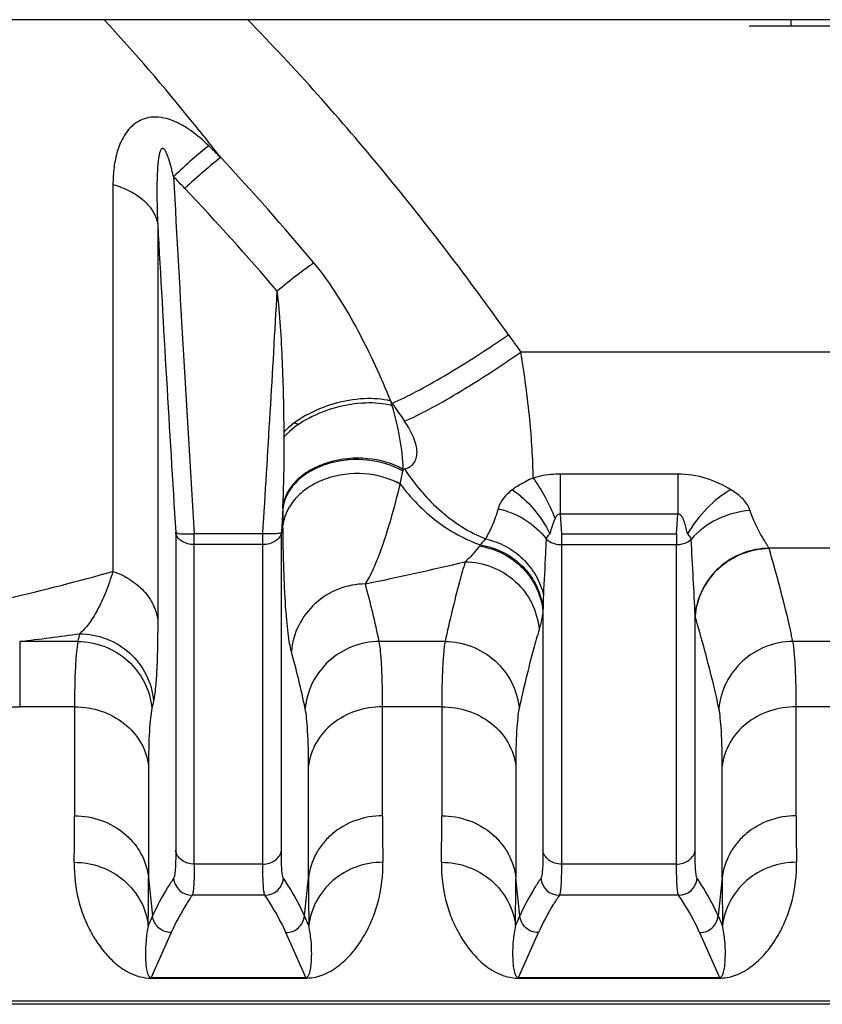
# Model space of a CAD drawing. Extents: x -1709 to 1181, y 8 to 1580.
# Tile 13 of 71: x -785 to -742, y 174 to 227. Entities that reach past the tile are written whole.
import ezdxf

# ---------------------------------------------------------------- set-up
doc = ezdxf.new("R2010")
doc.units = 0
doc.header["$LTSCALE"] = 65.395
doc.layers.get('0').update_dxf_attribs({"linetype": 'CONTINUOUS'})

msp = doc.modelspace()

# ---------------------------------------------------------------- linework, layer by layer
at = {"color": 6, "linetype": 'CONTINUOUS'}
for p, q in [((-713.531, 227.183), (-825.031, 227.183)), ((-743.531, 227.183), (-743.531, 226.833)), ((-732.781, 174.249), (-828.281, 174.249))]:
    msp.add_line(p, q, dxfattribs=at)
at = {"color": 2, "linetype": 'CONTINUOUS'}
for p, q in [((-715.781, 226.833), (-745.781, 226.833)), ((-755.941, 200.601), (-755.876, 199.547)), ((-749.687, 199.547), (-749.621, 200.601)), ((-755.876, 199.547), (-755.876, 198.965)), ((-749.687, 199.547), (-749.687, 198.965)), ((-777.935, 175.686), (-769.628, 175.686)), ((-777.935, 175.657), (-777.935, 175.686)), ((-777.935, 175.657), (-769.628, 175.657)), ((-769.628, 175.657), (-769.628, 175.686)), ((-758.185, 175.686), (-747.378, 175.686)), ((-758.185, 175.657), (-758.185, 175.686)), ((-758.185, 175.657), (-747.378, 175.657)), ((-747.378, 175.657), (-747.378, 175.686))]:
    msp.add_line(p, q, dxfattribs=at)
at = {"color": 9, "linetype": 'CONTINUOUS'}
for p, q in [((-779.997, 218.325), (-779.997, 197.526)), ((-777.591, 216.173), (-777.591, 194.896)), ((-732.781, 209.313), (-758.064, 209.313)), ((-764.977, 206.559), (-765.055, 206.683)), ((-764.916, 206.471), (-764.977, 206.559)), ((-764.977, 206.429), (-764.977, 206.559)), ((-764.382, 203.009), (-764.329, 203.024)), ((-764.329, 203.024), (-764.311, 203.03)), ((-749.621, 202.756), (-755.941, 202.756)), ((-755.941, 202.756), (-755.941, 200.601)), ((-749.621, 202.756), (-749.621, 200.601)), ((-770.86, 200.932), (-770.941, 199.615)), ((-749.621, 200.601), (-755.941, 200.601)), ((-776.621, 199.615), (-776.621, 182.529)), ((-770.941, 182.529), (-770.941, 199.615)), ((-771.937, 199.547), (-775.626, 199.547)), ((-775.626, 181.781), (-775.626, 199.547)), ((-771.937, 181.781), (-771.937, 199.547)), ((-755.876, 199.547), (-749.687, 199.547)), ((-771.937, 198.965), (-775.626, 198.965)), ((-755.876, 198.965), (-749.687, 198.965)), ((-755.876, 198.965), (-755.876, 181.781)), ((-749.687, 181.781), (-749.687, 198.965)), ((-732.781, 198.768), (-744.718, 198.768)), ((-756.871, 195.367), (-756.871, 182.529)), ((-748.691, 182.529), (-748.691, 195.104)), ((-781.883, 193.753), (-785.014, 193.753)), ((-785.014, 193.753), (-785.014, 190.248)), ((-762.133, 193.753), (-765.679, 193.753)), ((-732.781, 193.753), (-743.429, 193.753)), ((-782.062, 190.248), (-785.014, 190.248)), ((-782.062, 190.248), (-782.062, 184.382)), ((-762.312, 190.248), (-765.5, 190.248)), ((-765.5, 184.382), (-765.5, 190.248)), ((-762.312, 190.248), (-762.312, 184.382)), ((-732.781, 190.248), (-743.25, 190.248)), ((-743.25, 184.382), (-743.25, 190.248)), ((-778.082, 187.06), (-778.082, 181.041)), ((-769.481, 181.041), (-769.481, 187.06)), ((-758.332, 187.06), (-758.332, 181.041)), ((-747.231, 181.041), (-747.231, 187.06)), ((-771.937, 181.781), (-775.626, 181.781)), ((-749.687, 181.781), (-755.876, 181.781)), ((-778.082, 181.041), (-777.863, 179.008)), ((-769.699, 179.008), (-769.481, 181.041)), ((-758.113, 179.008), (-758.332, 181.041)), ((-747.231, 181.041), (-747.449, 179.008)), ((-771.824, 180.112), (-775.738, 180.112)), ((-749.574, 180.112), (-755.988, 180.112)), ((-777.863, 179.008), (-778.101, 178.47)), ((-769.462, 178.47), (-769.699, 179.008)), ((-758.351, 178.47), (-758.113, 179.008)), ((-747.449, 179.008), (-747.212, 178.47)), ((-776.868, 178.102), (-777.935, 175.686)), ((-769.628, 175.686), (-770.694, 178.102)), ((-758.185, 175.686), (-757.118, 178.102)), ((-748.444, 178.102), (-747.378, 175.686)), ((-732.781, 174.418), (-828.281, 174.418))]:
    msp.add_line(p, q, dxfattribs=at)
for centre, radius, start, end in [((-833.849, 159.628), 84.707, 45.23892, 45.85088), ((-874.781, 125.67), 137.738, 39.94874, 43.0951), ((-836.653, 160.486), 83.567, 43.59629, 44.1956), ((1447.731, 338.149), 2227.673, 183.072642, 183.567136), ((-875.685, 123.449), 137.374, 40.45914, 43.55794), ((1482.476, 340.298), 2263.473, 183.143599, 183.563451), ((-3078.884, 343.154), 2311.413, 356.437937, 356.761842), ((-511.097, 386.055), 303.694, 215.37282, 215.58931), ((-518.531, 375.978), 299.063, 214.52713, 214.73126), ((-818.679, 214.101), 55.42, 347.6228, 348.3555), ((-754.736, 209.206), 11.394, 212.8267, 213.0523), ((-660.993, 201.039), 109.867, 180.05546, 180.53304), ((-756.567, 196.031), 4.689, 141.4431, 142.5481), ((-745.311, 198.566), 0.626, 16.6469, 18.8213), ((-811.3, 411.549), 219.341, 281.80622, 283.24173), ((-811.253, 307.412), 114.245, 282.99483, 285.87797), ((-822.357, 181.773), 57.93, 11.93437, 15.08374), ((-718.972, 194.729), 37.904, 177.6865, 178.7837), ((-720.062, 194.753), 36.814, 178.7847, 179.0446), ((-769.774, 194.653), 21.087, 1.2264, 1.3982), ((-810.142, 398.607), 206.389, 276.99307, 277.8949), ((-728.704, 182.536), 54.349, 167.6354, 168.0892), ((-825.375, 178.283), 56.966, 12.0249, 15.2033), ((-725.643, 179.042), 53.428, 167.541, 167.9993), ((-785.022, 297.782), 107.534, 269.21241, 270.00438), ((-942.003, 184.341), 159.941, 359.11977, 0.01476), ((-616.229, 184.26), 149.272, 179.95326, 180.91222), ((-922.253, 184.341), 159.941, 359.11977, 0.01476), ((-593.979, 184.26), 149.272, 179.95326, 180.91222), ((-947.428, 180.999), 169.346, 359.14456, 0.01434), ((-611.431, 180.916), 158.049, 179.95457, 180.88653), ((-927.678, 180.999), 169.346, 359.14456, 0.01434), ((-589.181, 180.916), 158.049, 179.95457, 180.88653), ((-775.735, 181.114), 1.002, 185.0794, 269.8103), ((-771.827, 181.114), 1.002, 270.1897, 354.9206), ((-755.985, 181.114), 1.002, 185.0794, 269.8103), ((-749.577, 181.114), 1.002, 270.1897, 354.9206), ((-769.627, 178.196), 2.539, 269.9974, 271.5619), ((-747.377, 178.196), 2.539, 269.9974, 271.5619)]:
    msp.add_arc(centre, radius, start, end, dxfattribs=at)
at = {"color": 2, "linetype": 'CONTINUOUS'}
for centre, radius, start, end in [((-786.04, 200.105), 21.992, 17.2874, 17.4029), ((-785.809, 200.176), 21.751, 16.7074, 17.289), ((-765.909, 203.054), 3.502, 74.5684, 75.0611), ((-870.507, 204.227), 99.719, 0.30759, 0.45984), ((-768.18, 202.406), 3.516, 134.8428, 137.9254), ((-768.015, 202.242), 3.749, 134.3559, 134.8705), ((-766.421, 199.367), 4.083, 60.3336, 60.7201), ((-768.535, 203.767), 4.221, 348.3589, 349.6584), ((-768.741, 200.639), 2.139, 166.5607, 172.1248), ((-814.804, 203.136), 43.999, 357.1289, 357.3069)]:
    msp.add_arc(centre, radius, start, end, dxfattribs=at)
at = {"color": 6, "linetype": 'CONTINUOUS'}
for radius, start, end in [(7.25, 250.2219, 252.1789), (10.2, 256.7523, 257.0847)]:
    msp.add_arc((-767.781, 212.333), radius, start, end, dxfattribs=at)
at = {"color": 9, "linetype": 'CONTINUOUS'}
for points, knots in [([(-774.202, 219.774), (-774.699, 220.411), (-776.714, 222.945), (-778.824, 225.403), (-780.474, 227.185)], [0, 0, 0, 0, 0.249722, 1, 1, 1, 1]), ([(-758.73, 210.248), (-760.852, 213.236), (-765.303, 219.074), (-770.185, 224.561), (-772.751, 227.184)], [0, 0, 0, 0, 0.49973, 1, 1, 1, 1]), ([(-774.848, 220.408), (-775.144, 220.695), (-775.614, 221.101), (-776.305, 221.543), (-777.003, 221.872), (-777.752, 222.011), (-778.422, 221.843), (-778.954, 221.537), (-779.44, 220.954), (-779.783, 220.13), (-779.963, 219.242), (-779.997, 218.633), (-779.997, 218.325)], [0, 0, 0, 0, 0.153252, 0.229367, 0.303804, 0.439743, 0.500216, 0.556867, 0.665303, 0.774218, 0.885669, 1, 1, 1, 1]), ([(-776.739, 218.741), (-776.768, 218.863), (-776.812, 219.047), (-776.875, 219.291), (-776.926, 219.473), (-776.981, 219.654), (-777.042, 219.834), (-777.1, 219.981), (-777.155, 220.096), (-777.194, 220.164), (-777.232, 220.214), (-777.264, 220.247), (-777.302, 220.271), (-777.361, 220.273), (-777.413, 220.219), (-777.461, 220.119), (-777.501, 219.979), (-777.535, 219.806), (-777.56, 219.629), (-777.579, 219.451), (-777.594, 219.271), (-777.61, 219.031), (-777.624, 218.729), (-777.632, 218.365), (-777.635, 218.001), (-777.633, 217.514), (-777.62, 216.904), (-777.602, 216.417), (-777.591, 216.173)], [0, 0, 0, 0, 0.064541, 0.09686, 0.129219, 0.161625, 0.194086, 0.226604, 0.242876, 0.259111, 0.267172, 0.275104, 0.282685, 0.289654, 0.303219, 0.317587, 0.347254, 0.377498, 0.408027, 0.43873, 0.469554, 0.500467, 0.562485, 0.624691, 0.687034, 0.749482, 0.874617, 1, 1, 1, 1]), ([(-774.848, 220.408), (-775.15, 220.171), (-775.79, 219.626), (-776.409, 219.056), (-776.739, 218.741)], [0, 0, 0, 0, 0.456291, 1, 1, 1, 1]), ([(-774.202, 219.774), (-774.51, 219.539), (-775.164, 218.996), (-775.795, 218.427), (-776.133, 218.111)], [0, 0, 0, 0, 0.455296, 1, 1, 1, 1]), ([(-779.997, 218.325), (-779.682, 218.237), (-779.094, 218.012), (-778.345, 217.516), (-777.811, 216.898), (-777.627, 216.411), (-777.591, 216.173)], [0, 0, 0, 0, 0.289144, 0.552266, 0.78714, 1, 1, 1, 1]), ([(-769.189, 214.112), (-769.503, 213.897), (-770.171, 213.402), (-770.817, 212.88), (-771.162, 212.591)], [0, 0, 0, 0, 0.458666, 1, 1, 1, 1]), ([(-765.055, 206.683), (-765.312, 207.318), (-765.866, 208.594), (-766.801, 210.486), (-767.876, 212.358), (-768.717, 213.549), (-769.189, 214.112)], [0, 0, 0, 0, 0.241165, 0.488919, 0.741911, 1, 1, 1, 1]), ([(-770.792, 205.027), (-770.802, 206.285), (-770.842, 208.175), (-770.971, 210.697), (-771.078, 211.961), (-771.162, 212.591)], [0, 0, 0, 0, 0.498103, 0.748504, 1, 1, 1, 1]), ([(-764.977, 206.559), (-764.54, 206.751), (-763.592, 207.223), (-761.485, 208.415), (-759.853, 209.475), (-758.73, 210.248)], [0, 0, 0, 0, 0.197118, 0.436884, 1, 1, 1, 1]), ([(-764.311, 205.594), (-763.874, 205.787), (-762.927, 206.263), (-760.82, 207.465), (-759.187, 208.534), (-758.064, 209.313)], [0, 0, 0, 0, 0.196673, 0.436342, 1, 1, 1, 1]), ([(-757.399, 202.542), (-757.407, 203.591), (-757.558, 205.859), (-757.864, 208.108), (-758.064, 209.313)], [0, 0, 0, 0, 0.461881, 1, 1, 1, 1]), ([(-764.382, 203.009), (-764.392, 203.563), (-764.538, 204.719), (-764.811, 205.847), (-764.977, 206.429)], [0, 0, 0, 0, 0.477592, 1, 1, 1, 1]), ([(-764.311, 203.03), (-764.217, 203.057), (-764.038, 203.131), (-763.814, 203.325), (-763.671, 203.602), (-763.629, 203.947), (-763.685, 204.337), (-763.881, 204.912), (-764.125, 205.325), (-764.311, 205.594)], [0, 0, 0, 0, 0.096484, 0.189822, 0.287728, 0.39916, 0.528907, 0.675586, 1, 1, 1, 1]), ([(-770.853, 201.069), (-770.839, 201.374), (-770.794, 202.605), (-770.785, 203.837), (-770.79, 204.762)], [0, 0, 0, 0, 0.248559, 1, 1, 1, 1]), ([(-764.548, 202.222), (-765.138, 202.541), (-766.493, 202.905), (-768.21, 202.69), (-769.414, 202.123), (-770.14, 201.54), (-770.65, 200.828), (-770.82, 200.285), (-770.855, 200.016)], [0, 0, 0, 0, 0.26323, 0.532435, 0.660899, 0.781468, 0.89382, 1, 1, 1, 1]), ([(-764.286, 202.992), (-763.745, 202.16), (-762.48, 200.675), (-760.825, 199.624), (-759.964, 199.27)], [0, 0, 0, 0, 0.516054, 1, 1, 1, 1]), ([(-755.941, 202.756), (-756.066, 202.756), (-756.558, 202.738), (-757.047, 202.647), (-757.399, 202.542)], [0, 0, 0, 0, 0.253193, 1, 1, 1, 1]), ([(-746.762, 201.915), (-747.175, 202.166), (-748.093, 202.595), (-749.102, 202.756), (-749.621, 202.756)], [0, 0, 0, 0, 0.482013, 1, 1, 1, 1]), ([(-766.423, 196.849), (-766.344, 196.966), (-766.188, 197.236), (-765.871, 197.896), (-765.47, 198.943), (-764.994, 200.462), (-764.698, 201.597), (-764.548, 202.222)], [0, 0, 0, 0, 0.07431, 0.163455, 0.384549, 0.662178, 1, 1, 1, 1]), ([(-764.548, 202.222), (-763.983, 201.469), (-762.696, 200.142), (-761.069, 199.242), (-760.234, 198.953)], [0, 0, 0, 0, 0.515729, 1, 1, 1, 1]), ([(-757.399, 202.542), (-757.505, 202.498), (-757.895, 202.322), (-758.265, 202.1), (-758.517, 201.913)], [0, 0, 0, 0, 0.267303, 1, 1, 1, 1]), ([(-757.399, 202.542), (-757.166, 202.23), (-756.732, 201.524), (-756.384, 200.773), (-756.222, 200.368)], [0, 0, 0, 0, 0.471394, 1, 1, 1, 1]), ([(-758.517, 201.913), (-758.616, 201.84), (-758.945, 201.566), (-759.21, 201.192), (-759.287, 200.895)], [0, 0, 0, 0, 0.286818, 1, 1, 1, 1]), ([(-758.517, 201.913), (-758.092, 201.627), (-757.313, 200.905), (-756.73, 200.02), (-756.493, 199.539)], [0, 0, 0, 0, 0.488757, 1, 1, 1, 1]), ([(-746.762, 201.915), (-747.237, 201.647), (-748.123, 200.935), (-748.812, 200.035), (-749.102, 199.538)], [0, 0, 0, 0, 0.486351, 1, 1, 1, 1]), ([(-745.73, 200.797), (-745.797, 201.017), (-746.104, 201.456), (-746.519, 201.767), (-746.762, 201.915)], [0, 0, 0, 0, 0.447159, 1, 1, 1, 1]), ([(-759.287, 200.895), (-759.371, 200.572), (-759.568, 200.014), (-759.84, 199.492), (-759.964, 199.27)], [0, 0, 0, 0, 0.567934, 1, 1, 1, 1]), ([(-759.287, 200.895), (-758.772, 200.78), (-757.795, 200.387), (-757.004, 199.683), (-756.701, 199.279)], [0, 0, 0, 0, 0.511214, 1, 1, 1, 1]), ([(-745.73, 200.797), (-746.339, 200.752), (-747.526, 200.435), (-748.516, 199.694), (-748.895, 199.245)], [0, 0, 0, 0, 0.50972, 1, 1, 1, 1]), ([(-744.718, 198.768), (-744.74, 198.816), (-744.797, 198.92), (-744.95, 199.168), (-745.189, 199.556), (-745.487, 200.122), (-745.656, 200.557), (-745.73, 200.797)], [0, 0, 0, 0, 0.068453, 0.156941, 0.385222, 0.669511, 1, 1, 1, 1]), ([(-775.626, 198.965), (-775.747, 198.965), (-775.983, 198.995), (-776.296, 199.13), (-776.529, 199.339), (-776.609, 199.525), (-776.621, 199.615)], [0, 0, 0, 0, 0.282997, 0.548825, 0.786926, 1, 1, 1, 1]), ([(-776.621, 199.615), (-776.614, 199.603), (-776.58, 199.585), (-776.515, 199.567), (-776.419, 199.552), (-776.241, 199.536), (-775.973, 199.532), (-775.747, 199.54), (-775.626, 199.547)], [0, 0, 0, 0, 0.039214, 0.106902, 0.203809, 0.327516, 0.638861, 1, 1, 1, 1]), ([(-770.941, 199.615), (-770.954, 199.525), (-771.033, 199.339), (-771.266, 199.13), (-771.58, 198.995), (-771.816, 198.965), (-771.937, 198.965)], [0, 0, 0, 0, 0.213074, 0.451175, 0.717003, 1, 1, 1, 1]), ([(-770.941, 199.615), (-770.948, 199.603), (-770.982, 199.585), (-771.047, 199.567), (-771.144, 199.552), (-771.321, 199.536), (-771.59, 199.532), (-771.815, 199.54), (-771.937, 199.547)], [0, 0, 0, 0, 0.039214, 0.106902, 0.203809, 0.327516, 0.638861, 1, 1, 1, 1]), ([(-770.403, 193.222), (-770.441, 193.361), (-770.506, 193.685), (-770.622, 194.497), (-770.73, 195.818), (-770.82, 197.759), (-770.848, 199.211), (-770.855, 200.016)], [0, 0, 0, 0, 0.063317, 0.14498, 0.36108, 0.645715, 1, 1, 1, 1]), ([(-759.964, 199.27), (-759.988, 199.244), (-760.081, 199.141), (-760.17, 199.034), (-760.234, 198.953)], [0, 0, 0, 0, 0.259984, 1, 1, 1, 1]), ([(-759.964, 199.27), (-759.589, 199.188), (-758.859, 198.92), (-757.921, 198.239), (-757.212, 197.334), (-756.93, 196.623), (-756.845, 196.259)], [0, 0, 0, 0, 0.252769, 0.504649, 0.754008, 1, 1, 1, 1]), ([(-756.701, 199.279), (-756.711, 199.017), (-756.757, 198.01), (-756.815, 197.004), (-756.845, 196.259)], [0, 0, 0, 0, 0.259976, 1, 1, 1, 1]), ([(-748.693, 195.167), (-748.709, 195.82), (-748.788, 197.179), (-748.866, 198.538), (-748.895, 199.245)], [0, 0, 0, 0, 0.479744, 1, 1, 1, 1]), ([(-760.29, 198.882), (-760.351, 198.802), (-760.588, 198.504), (-760.85, 198.226), (-761.058, 198.04)], [0, 0, 0, 0, 0.266015, 1, 1, 1, 1]), ([(-760.29, 198.882), (-759.85, 198.817), (-758.988, 198.543), (-757.904, 197.747), (-757.144, 196.652), (-756.911, 195.796), (-756.871, 195.367)], [0, 0, 0, 0, 0.253515, 0.505244, 0.754037, 1, 1, 1, 1]), ([(-760.234, 198.953), (-759.807, 198.884), (-758.97, 198.61), (-757.914, 197.836), (-757.162, 196.779), (-756.917, 195.951), (-756.868, 195.534)], [0, 0, 0, 0, 0.253426, 0.505223, 0.754115, 1, 1, 1, 1]), ([(-744.718, 198.768), (-745.207, 198.763), (-746.191, 198.573), (-747.461, 197.786), (-748.367, 196.604), (-748.646, 195.648), (-748.693, 195.167)], [0, 0, 0, 0, 0.251045, 0.501955, 0.751744, 1, 1, 1, 1]), ([(-744.711, 198.746), (-745.204, 198.741), (-746.195, 198.549), (-747.473, 197.752), (-748.379, 196.555), (-748.65, 195.589), (-748.691, 195.104)], [0, 0, 0, 0, 0.251159, 0.502065, 0.751784, 1, 1, 1, 1]), ([(-743.429, 193.753), (-743.517, 194.17), (-743.892, 195.847), (-744.341, 197.508), (-744.711, 198.746)], [0, 0, 0, 0, 0.248117, 1, 1, 1, 1]), ([(-761.058, 198.04), (-761.161, 197.684), (-761.557, 196.265), (-761.906, 194.832), (-762.133, 193.753)], [0, 0, 0, 0, 0.251674, 1, 1, 1, 1]), ([(-761.058, 198.04), (-760.566, 198.036), (-759.575, 197.844), (-758.298, 197.049), (-757.392, 195.854), (-757.12, 194.889), (-757.078, 194.404)], [0, 0, 0, 0, 0.251181, 0.502082, 0.751787, 1, 1, 1, 1]), ([(-779.997, 197.526), (-780.118, 197.134), (-780.367, 196.419), (-780.804, 195.466), (-781.261, 194.722), (-781.612, 194.324), (-781.793, 194.174)], [0, 0, 0, 0, 0.319766, 0.590524, 0.816162, 1, 1, 1, 1]), ([(-779.997, 197.526), (-779.678, 197.416), (-779.077, 197.133), (-778.327, 196.518), (-777.8, 195.76), (-777.627, 195.183), (-777.591, 194.896)], [0, 0, 0, 0, 0.270535, 0.526989, 0.768872, 1, 1, 1, 1]), ([(-766.423, 196.849), (-766.914, 196.845), (-767.904, 196.654), (-769.181, 195.861), (-770.087, 194.669), (-770.36, 193.706), (-770.403, 193.222)], [0, 0, 0, 0, 0.251219, 0.502111, 0.75179, 1, 1, 1, 1]), ([(-756.871, 195.367), (-756.886, 195.274), (-756.944, 194.951), (-757.013, 194.629), (-757.078, 194.404)], [0, 0, 0, 0, 0.286748, 1, 1, 1, 1]), ([(-777.591, 194.896), (-777.591, 194.389), (-777.599, 193.471), (-777.638, 192.24), (-777.702, 191.304), (-777.766, 190.779), (-777.813, 190.569)], [0, 0, 0, 0, 0.350944, 0.634766, 0.85157, 1, 1, 1, 1]), ([(-747.409, 190.151), (-747.497, 190.566), (-747.872, 192.229), (-748.321, 193.876), (-748.691, 195.104)], [0, 0, 0, 0, 0.248191, 1, 1, 1, 1]), ([(-757.078, 194.404), (-757.181, 194.051), (-757.577, 192.643), (-757.926, 191.222), (-758.153, 190.151)], [0, 0, 0, 0, 0.25162, 1, 1, 1, 1]), ([(-781.883, 193.753), (-781.919, 193.563), (-781.973, 193.112), (-782.051, 191.943), (-782.062, 190.965), (-782.062, 190.248)], [0, 0, 0, 0, 0.165154, 0.38752, 1, 1, 1, 1]), ([(-781.883, 193.753), (-781.393, 193.75), (-780.406, 193.562), (-779.132, 192.776), (-778.225, 191.592), (-777.948, 190.633), (-777.903, 190.151)], [0, 0, 0, 0, 0.251325, 0.50219, 0.751796, 1, 1, 1, 1]), ([(-781.793, 194.174), (-781.303, 194.17), (-780.315, 193.983), (-779.04, 193.196), (-778.133, 192.01), (-777.858, 191.051), (-777.813, 190.569)], [0, 0, 0, 0, 0.25131, 0.502179, 0.751796, 1, 1, 1, 1]), ([(-765.679, 193.753), (-766.169, 193.75), (-767.156, 193.562), (-768.431, 192.776), (-769.338, 191.592), (-769.614, 190.633), (-769.659, 190.151)], [0, 0, 0, 0, 0.251325, 0.50219, 0.751796, 1, 1, 1, 1]), ([(-765.5, 190.248), (-765.5, 190.965), (-765.511, 191.943), (-765.589, 193.112), (-765.644, 193.563), (-765.679, 193.753)], [0, 0, 0, 0, 0.612464, 0.834838, 1, 1, 1, 1]), ([(-762.133, 193.753), (-762.169, 193.563), (-762.223, 193.112), (-762.301, 191.943), (-762.312, 190.965), (-762.312, 190.248)], [0, 0, 0, 0, 0.165154, 0.38752, 1, 1, 1, 1]), ([(-762.133, 193.753), (-761.643, 193.75), (-760.656, 193.562), (-759.382, 192.776), (-758.475, 191.592), (-758.198, 190.633), (-758.153, 190.151)], [0, 0, 0, 0, 0.251325, 0.50219, 0.751796, 1, 1, 1, 1]), ([(-743.429, 193.753), (-743.919, 193.75), (-744.906, 193.562), (-746.181, 192.776), (-747.088, 191.592), (-747.364, 190.633), (-747.409, 190.151)], [0, 0, 0, 0, 0.251325, 0.50219, 0.751796, 1, 1, 1, 1]), ([(-743.25, 190.248), (-743.25, 190.965), (-743.261, 191.943), (-743.339, 193.112), (-743.394, 193.563), (-743.429, 193.753)], [0, 0, 0, 0, 0.612464, 0.834838, 1, 1, 1, 1]), ([(-782.062, 190.248), (-781.576, 190.248), (-780.61, 190.092), (-779.342, 189.412), (-778.422, 188.365), (-778.131, 187.494), (-778.082, 187.06)], [0, 0, 0, 0, 0.262963, 0.518885, 0.763994, 1, 1, 1, 1]), ([(-777.903, 190.151), (-777.939, 189.985), (-777.993, 189.587), (-778.071, 188.557), (-778.082, 187.693), (-778.082, 187.06)], [0, 0, 0, 0, 0.165064, 0.387304, 1, 1, 1, 1]), ([(-769.481, 187.06), (-769.481, 187.693), (-769.492, 188.557), (-769.569, 189.587), (-769.624, 189.985), (-769.659, 190.151)], [0, 0, 0, 0, 0.61268, 0.834929, 1, 1, 1, 1]), ([(-765.5, 190.248), (-765.986, 190.248), (-766.953, 190.092), (-768.221, 189.412), (-769.141, 188.365), (-769.432, 187.494), (-769.481, 187.06)], [0, 0, 0, 0, 0.262963, 0.518885, 0.763994, 1, 1, 1, 1]), ([(-762.312, 190.248), (-761.826, 190.248), (-760.86, 190.092), (-759.592, 189.412), (-758.672, 188.365), (-758.381, 187.494), (-758.332, 187.06)], [0, 0, 0, 0, 0.262963, 0.518885, 0.763994, 1, 1, 1, 1]), ([(-758.153, 190.151), (-758.189, 189.985), (-758.243, 189.587), (-758.321, 188.557), (-758.332, 187.693), (-758.332, 187.06)], [0, 0, 0, 0, 0.165064, 0.387304, 1, 1, 1, 1]), ([(-747.231, 187.06), (-747.231, 187.693), (-747.242, 188.557), (-747.319, 189.587), (-747.374, 189.985), (-747.409, 190.151)], [0, 0, 0, 0, 0.61268, 0.834929, 1, 1, 1, 1]), ([(-743.25, 190.248), (-743.736, 190.248), (-744.703, 190.092), (-745.971, 189.412), (-746.891, 188.365), (-747.182, 187.494), (-747.231, 187.06)], [0, 0, 0, 0, 0.262963, 0.518885, 0.763994, 1, 1, 1, 1]), ([(-782.062, 184.382), (-781.576, 184.382), (-780.603, 184.217), (-779.536, 183.612), (-778.866, 182.937), (-778.345, 182.171), (-778.131, 181.494), (-778.082, 181.041)], [0, 0, 0, 0, 0.257788, 0.511154, 0.635866, 0.758898, 1, 1, 1, 1]), ([(-765.5, 184.382), (-765.987, 184.382), (-766.96, 184.217), (-768.027, 183.612), (-768.697, 182.937), (-769.217, 182.171), (-769.432, 181.494), (-769.481, 181.041)], [0, 0, 0, 0, 0.257788, 0.511154, 0.635866, 0.758898, 1, 1, 1, 1]), ([(-762.312, 184.382), (-761.826, 184.382), (-760.853, 184.217), (-759.786, 183.612), (-759.116, 182.937), (-758.595, 182.171), (-758.381, 181.494), (-758.332, 181.041)], [0, 0, 0, 0, 0.257788, 0.511154, 0.635866, 0.758898, 1, 1, 1, 1]), ([(-743.25, 184.382), (-743.737, 184.382), (-744.71, 184.217), (-745.777, 183.612), (-746.447, 182.937), (-746.967, 182.171), (-747.182, 181.494), (-747.231, 181.041)], [0, 0, 0, 0, 0.257788, 0.511154, 0.635866, 0.758898, 1, 1, 1, 1]), ([(-776.621, 182.529), (-776.621, 182.333), (-776.624, 181.986), (-776.643, 181.538), (-776.669, 181.251), (-776.702, 181.096), (-776.721, 181.044), (-776.733, 181.025)], [0, 0, 0, 0, 0.388203, 0.686497, 0.890578, 0.956842, 1, 1, 1, 1]), ([(-775.626, 181.781), (-775.747, 181.781), (-775.987, 181.817), (-776.303, 181.975), (-776.534, 182.22), (-776.609, 182.427), (-776.621, 182.529)], [0, 0, 0, 0, 0.269383, 0.528371, 0.771149, 1, 1, 1, 1]), ([(-771.937, 181.781), (-771.815, 181.781), (-771.576, 181.817), (-771.26, 181.975), (-771.028, 182.22), (-770.954, 182.427), (-770.941, 182.529)], [0, 0, 0, 0, 0.269383, 0.528371, 0.771149, 1, 1, 1, 1]), ([(-770.829, 181.025), (-770.841, 181.044), (-770.86, 181.096), (-770.893, 181.251), (-770.919, 181.538), (-770.938, 181.986), (-770.941, 182.333), (-770.941, 182.529)], [0, 0, 0, 0, 0.043158, 0.10942, 0.313497, 0.611792, 1, 1, 1, 1]), ([(-756.871, 182.529), (-756.871, 182.333), (-756.874, 181.986), (-756.893, 181.538), (-756.919, 181.251), (-756.952, 181.096), (-756.971, 181.044), (-756.983, 181.025)], [0, 0, 0, 0, 0.388203, 0.686497, 0.890578, 0.956842, 1, 1, 1, 1]), ([(-755.876, 181.781), (-755.997, 181.781), (-756.237, 181.817), (-756.553, 181.975), (-756.784, 182.22), (-756.859, 182.427), (-756.871, 182.529)], [0, 0, 0, 0, 0.269383, 0.528371, 0.771149, 1, 1, 1, 1]), ([(-749.687, 181.781), (-749.565, 181.781), (-749.326, 181.817), (-749.01, 181.975), (-748.778, 182.22), (-748.704, 182.427), (-748.691, 182.529)], [0, 0, 0, 0, 0.269383, 0.528371, 0.771149, 1, 1, 1, 1]), ([(-748.579, 181.025), (-748.591, 181.044), (-748.61, 181.096), (-748.643, 181.251), (-748.669, 181.538), (-748.688, 181.986), (-748.691, 182.333), (-748.691, 182.529)], [0, 0, 0, 0, 0.043158, 0.10942, 0.313497, 0.611793, 1, 1, 1, 1]), ([(-782.081, 181.884), (-782.092, 181.189), (-781.973, 180.166), (-781.566, 178.909), (-781.175, 178.075), (-780.695, 177.322), (-780.213, 176.763), (-779.765, 176.363), (-779.366, 176.076), (-778.954, 175.86), (-778.469, 175.699), (-778.14, 175.657), (-777.935, 175.657)], [0, 0, 0, 0, 0.255278, 0.372527, 0.484484, 0.592679, 0.699688, 0.754542, 0.81268, 0.880114, 0.924491, 1, 1, 1, 1]), ([(-782.081, 181.884), (-781.594, 181.883), (-780.618, 181.712), (-779.347, 180.974), (-778.434, 179.851), (-778.149, 178.931), (-778.101, 178.47)], [0, 0, 0, 0, 0.25595, 0.508693, 0.75645, 1, 1, 1, 1]), ([(-775.626, 181.781), (-775.626, 181.563), (-775.629, 181.179), (-775.645, 180.73), (-775.668, 180.45), (-775.686, 180.3), (-775.707, 180.191), (-775.726, 180.132), (-775.738, 180.112)], [0, 0, 0, 0, 0.388798, 0.687438, 0.801492, 0.891531, 0.957505, 1, 1, 1, 1]), ([(-771.824, 180.112), (-771.836, 180.132), (-771.855, 180.191), (-771.876, 180.3), (-771.895, 180.45), (-771.917, 180.73), (-771.933, 181.179), (-771.937, 181.563), (-771.937, 181.781)], [0, 0, 0, 0, 0.042494, 0.108467, 0.198503, 0.312556, 0.611198, 1, 1, 1, 1]), ([(-769.558, 175.658), (-769.248, 175.667), (-768.755, 175.779), (-768.181, 176.086), (-767.785, 176.373), (-767.341, 176.772), (-766.861, 177.331), (-766.383, 178.083), (-765.994, 178.915), (-765.589, 180.17), (-765.47, 181.191), (-765.481, 181.884)], [0, 0, 0, 0, 0.114934, 0.18221, 0.240546, 0.295689, 0.40337, 0.512291, 0.625006, 0.743044, 1, 1, 1, 1]), ([(-765.481, 181.884), (-765.968, 181.883), (-766.945, 181.712), (-768.216, 180.974), (-769.129, 179.851), (-769.413, 178.931), (-769.462, 178.47)], [0, 0, 0, 0, 0.25595, 0.508693, 0.75645, 1, 1, 1, 1]), ([(-762.331, 181.884), (-762.342, 181.189), (-762.223, 180.166), (-761.816, 178.909), (-761.425, 178.075), (-760.945, 177.322), (-760.463, 176.763), (-760.015, 176.363), (-759.616, 176.076), (-759.204, 175.86), (-758.719, 175.699), (-758.39, 175.657), (-758.185, 175.657)], [0, 0, 0, 0, 0.255278, 0.372527, 0.484484, 0.592679, 0.699688, 0.754542, 0.81268, 0.880114, 0.924491, 1, 1, 1, 1]), ([(-762.331, 181.884), (-761.844, 181.883), (-760.868, 181.712), (-759.597, 180.974), (-758.684, 179.851), (-758.399, 178.931), (-758.351, 178.47)], [0, 0, 0, 0, 0.25595, 0.508693, 0.75645, 1, 1, 1, 1]), ([(-755.876, 181.781), (-755.876, 181.563), (-755.879, 181.179), (-755.895, 180.73), (-755.918, 180.45), (-755.936, 180.3), (-755.957, 180.191), (-755.976, 180.132), (-755.988, 180.112)], [0, 0, 0, 0, 0.388798, 0.687438, 0.801492, 0.891531, 0.957505, 1, 1, 1, 1]), ([(-749.574, 180.112), (-749.586, 180.132), (-749.605, 180.191), (-749.626, 180.3), (-749.645, 180.45), (-749.667, 180.73), (-749.683, 181.179), (-749.687, 181.563), (-749.687, 181.781)], [0, 0, 0, 0, 0.042494, 0.108467, 0.198503, 0.312556, 0.611198, 1, 1, 1, 1]), ([(-747.308, 175.658), (-746.998, 175.667), (-746.505, 175.779), (-745.931, 176.086), (-745.535, 176.373), (-745.091, 176.772), (-744.611, 177.331), (-744.133, 178.083), (-743.744, 178.915), (-743.339, 180.17), (-743.22, 181.191), (-743.231, 181.884)], [0, 0, 0, 0, 0.114934, 0.18221, 0.240546, 0.295689, 0.40337, 0.512291, 0.625006, 0.743044, 1, 1, 1, 1]), ([(-743.231, 181.884), (-743.718, 181.883), (-744.695, 181.712), (-745.966, 180.974), (-746.879, 179.851), (-747.163, 178.931), (-747.212, 178.47)], [0, 0, 0, 0, 0.25595, 0.508693, 0.75645, 1, 1, 1, 1]), ([(-776.733, 181.025), (-776.845, 180.859), (-777.264, 180.212), (-777.633, 179.531), (-777.863, 179.008)], [0, 0, 0, 0, 0.259438, 1, 1, 1, 1]), ([(-769.699, 179.008), (-769.774, 179.178), (-770.104, 179.876), (-770.503, 180.539), (-770.829, 181.025)], [0, 0, 0, 0, 0.240927, 1, 1, 1, 1]), ([(-756.983, 181.025), (-757.095, 180.859), (-757.514, 180.212), (-757.883, 179.531), (-758.113, 179.008)], [0, 0, 0, 0, 0.259438, 1, 1, 1, 1]), ([(-747.449, 179.008), (-747.524, 179.178), (-747.854, 179.876), (-748.253, 180.539), (-748.579, 181.025)], [0, 0, 0, 0, 0.240927, 1, 1, 1, 1]), ([(-775.738, 180.112), (-775.85, 179.946), (-776.269, 179.302), (-776.638, 178.623), (-776.868, 178.102)], [0, 0, 0, 0, 0.259434, 1, 1, 1, 1]), ([(-770.694, 178.102), (-770.769, 178.272), (-771.099, 178.967), (-771.498, 179.628), (-771.824, 180.112)], [0, 0, 0, 0, 0.240945, 1, 1, 1, 1]), ([(-755.988, 180.112), (-756.1, 179.946), (-756.519, 179.302), (-756.888, 178.623), (-757.118, 178.102)], [0, 0, 0, 0, 0.259434, 1, 1, 1, 1]), ([(-748.444, 178.102), (-748.519, 178.272), (-748.849, 178.967), (-749.248, 179.628), (-749.574, 180.112)], [0, 0, 0, 0, 0.240945, 1, 1, 1, 1]), ([(-776.868, 178.102), (-776.991, 178.103), (-777.238, 178.149), (-777.556, 178.347), (-777.783, 178.645), (-777.852, 178.887), (-777.863, 179.008)], [0, 0, 0, 0, 0.250132, 0.500275, 0.750261, 1, 1, 1, 1]), ([(-770.694, 178.102), (-770.572, 178.103), (-770.325, 178.149), (-770.006, 178.347), (-769.78, 178.645), (-769.711, 178.887), (-769.699, 179.008)], [0, 0, 0, 0, 0.250132, 0.500275, 0.750261, 1, 1, 1, 1]), ([(-757.118, 178.102), (-757.241, 178.103), (-757.488, 178.149), (-757.806, 178.347), (-758.033, 178.645), (-758.102, 178.887), (-758.113, 179.008)], [0, 0, 0, 0, 0.250132, 0.500275, 0.750261, 1, 1, 1, 1]), ([(-748.444, 178.102), (-748.322, 178.103), (-748.075, 178.149), (-747.756, 178.347), (-747.53, 178.645), (-747.461, 178.887), (-747.449, 179.008)], [0, 0, 0, 0, 0.250132, 0.500275, 0.750261, 1, 1, 1, 1]), ([(-778.101, 178.47), (-778.156, 178.207), (-778.23, 177.699), (-778.258, 177.074), (-778.246, 176.609), (-778.224, 176.336), (-778.193, 176.126), (-778.167, 175.999), (-778.137, 175.9), (-778.109, 175.825), (-778.074, 175.763), (-778.021, 175.705), (-777.969, 175.686), (-777.935, 175.686)], [0, 0, 0, 0, 0.277711, 0.529247, 0.646294, 0.758019, 0.812137, 0.865458, 0.892106, 0.919196, 0.948062, 0.965076, 1, 1, 1, 1]), ([(-769.628, 175.686), (-769.594, 175.686), (-769.542, 175.705), (-769.489, 175.763), (-769.454, 175.825), (-769.425, 175.9), (-769.396, 175.999), (-769.369, 176.126), (-769.339, 176.336), (-769.316, 176.609), (-769.304, 177.074), (-769.333, 177.699), (-769.407, 178.207), (-769.462, 178.47)], [0, 0, 0, 0, 0.034925, 0.051938, 0.080805, 0.107895, 0.134542, 0.187863, 0.241981, 0.353706, 0.470753, 0.722289, 1, 1, 1, 1]), ([(-758.351, 178.47), (-758.406, 178.207), (-758.48, 177.699), (-758.508, 177.074), (-758.496, 176.609), (-758.474, 176.336), (-758.443, 176.126), (-758.417, 175.999), (-758.387, 175.9), (-758.359, 175.825), (-758.324, 175.763), (-758.271, 175.705), (-758.219, 175.686), (-758.185, 175.686)], [0, 0, 0, 0, 0.277711, 0.529247, 0.646294, 0.758019, 0.812137, 0.865458, 0.892106, 0.919196, 0.948062, 0.965076, 1, 1, 1, 1]), ([(-747.378, 175.686), (-747.344, 175.686), (-747.292, 175.705), (-747.239, 175.763), (-747.204, 175.825), (-747.175, 175.9), (-747.146, 175.999), (-747.119, 176.126), (-747.089, 176.336), (-747.066, 176.609), (-747.054, 177.074), (-747.083, 177.699), (-747.157, 178.207), (-747.212, 178.47)], [0, 0, 0, 0, 0.034925, 0.051938, 0.080805, 0.107895, 0.134542, 0.187863, 0.241981, 0.353706, 0.470753, 0.722289, 1, 1, 1, 1])]:
    msp.add_open_spline(points, degree=3, knots=knots, dxfattribs=at)
at = {"color": 2, "linetype": 'CONTINUOUS'}
for points, knots in [([(-765.055, 206.683), (-765.52, 206.803), (-766.565, 206.864), (-768.129, 206.585), (-769.603, 205.987), (-770.459, 205.377), (-770.792, 205.027)], [0, 0, 0, 0, 0.233085, 0.499033, 0.76551, 1, 1, 1, 1]), ([(-765.006, 206.437), (-765.459, 206.558), (-766.473, 206.633), (-767.997, 206.388), (-769.445, 205.832), (-770.295, 205.256), (-770.636, 204.923)], [0, 0, 0, 0, 0.233127, 0.497346, 0.763008, 1, 1, 1, 1]), ([(-764.382, 203.009), (-764.968, 203.336), (-766.332, 203.714), (-768.067, 203.553), (-769.315, 203.043), (-770.075, 202.507), (-770.619, 201.843), (-770.811, 201.324), (-770.853, 201.069)], [0, 0, 0, 0, 0.263354, 0.537543, 0.667792, 0.788404, 0.898431, 1, 1, 1, 1]), ([(-764.424, 202.928), (-764.995, 203.248), (-766.313, 203.629), (-768.001, 203.497), (-769.223, 203.025), (-769.981, 202.52), (-770.542, 201.886), (-770.762, 201.386), (-770.822, 201.136)], [0, 0, 0, 0, 0.262529, 0.534543, 0.664369, 0.785453, 0.896795, 1, 1, 1, 1]), ([(-756.222, 200.368), (-756.286, 200.236), (-756.387, 199.962), (-756.461, 199.68), (-756.493, 199.539)], [0, 0, 0, 0, 0.502732, 1, 1, 1, 1]), ([(-755.941, 200.601), (-755.973, 200.608), (-756.044, 200.599), (-756.12, 200.533), (-756.177, 200.454), (-756.208, 200.397), (-756.222, 200.368)], [0, 0, 0, 0, 0.252227, 0.503075, 0.752102, 1, 1, 1, 1]), ([(-749.102, 199.538), (-749.121, 199.64), (-749.164, 199.843), (-749.232, 200.095), (-749.304, 200.291), (-749.359, 200.41), (-749.417, 200.499), (-749.469, 200.559), (-749.538, 200.604), (-749.595, 200.607), (-749.621, 200.601)], [0, 0, 0, 0, 0.247776, 0.496322, 0.620992, 0.746027, 0.808854, 0.872022, 0.935748, 1, 1, 1, 1]), ([(-756.493, 199.539), (-756.52, 199.521), (-756.609, 199.453), (-756.683, 199.357), (-756.701, 199.279)], [0, 0, 0, 0, 0.289329, 1, 1, 1, 1]), ([(-756.701, 199.279), (-756.654, 199.229), (-756.419, 199.04), (-756.106, 198.965), (-755.876, 198.965)], [0, 0, 0, 0, 0.23057, 1, 1, 1, 1]), ([(-749.687, 198.965), (-749.611, 198.965), (-749.329, 198.987), (-749.047, 199.104), (-748.895, 199.245)], [0, 0, 0, 0, 0.267208, 1, 1, 1, 1]), ([(-748.895, 199.245), (-748.901, 199.271), (-748.942, 199.385), (-749.028, 199.479), (-749.102, 199.538)], [0, 0, 0, 0, 0.216574, 1, 1, 1, 1])]:
    msp.add_open_spline(points, degree=3, knots=knots, dxfattribs=at)

doc.saveas('drawing.dxf')
